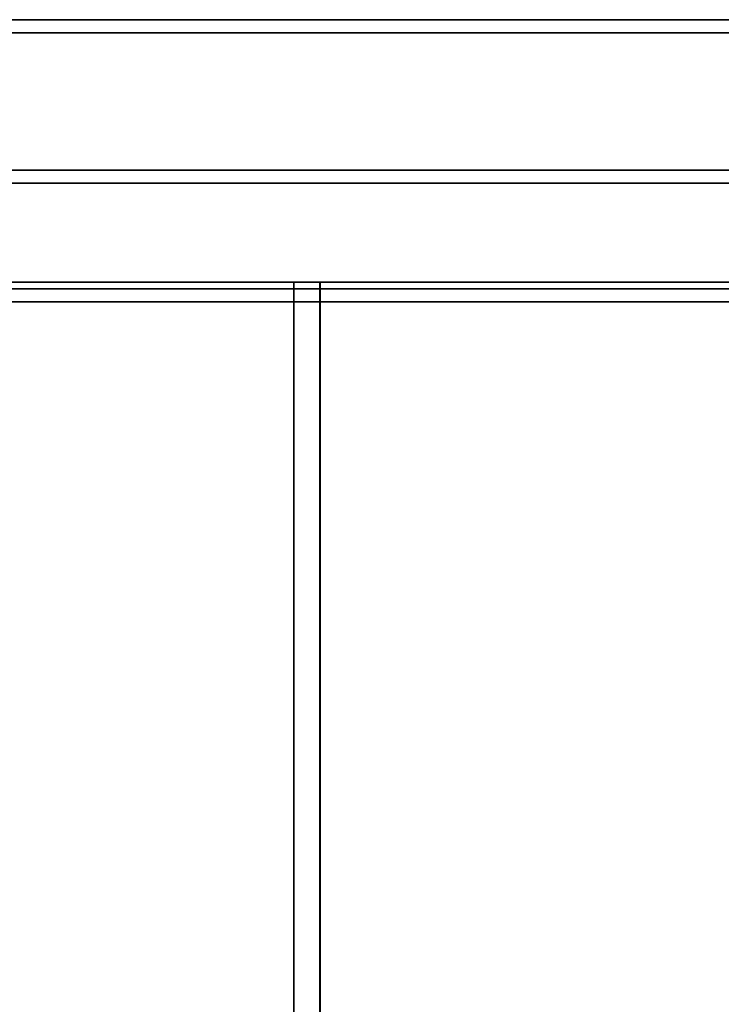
# Model space of a CAD drawing. Header units: millimetres. Extents: x -298 to 298, y -513 to 85.
# Tile 44 of 47: x 161.71 to 167.06, y -493.25 to -485.75. Entities that reach past the tile are written whole.
import ezdxf

# ---------------------------------------------------------------- set-up
doc = ezdxf.new("R2010")
doc.units = ezdxf.units.MM
doc.layers.add('1', color=7, linetype='Continuous', true_color=0xffffff)

msp = doc.modelspace()

# ---------------------------------------------------------------- linework, layer by layer
at = {"layer": '1', "color": 150, "linetype": 'Continuous', "lineweight": 35}
for p, q in [((296.5, -485.7538, 237.9999), (-296.5, -485.7538, 237.9999)), ((-296.5, -485.754, -241.0001), (296.5, -485.754, -241.0001)), ((-296.5, -485.8538, 237.9999), (296.5, -485.8538, 237.9999)), ((296.5, -485.854, -241.0001), (-296.5, -485.854, -241.0001)), ((-296.5, -486.9, 247.95), (296.5, -486.9, 247.95)), ((296.5, -486.9, 344.55), (-296.5, -486.9, 344.55)), ((296.5, -487.8038, 236.0499), (-296.5, -487.8038, 236.0499)), ((-296.5, -487.804, -239.0501), (296.5, -487.804, -239.0501))]:
    msp.add_line(p, q, dxfattribs=at)
at = {"layer": '1', "color": 254, "linetype": 'Continuous', "lineweight": 35}
for p, q in [((296.5, -486.9, 344.55), (-296.5, -486.9, 344.55)), ((-296.5, -486.9, 247.95), (296.5, -486.9, 247.95)), ((296.5, -487, 344.55), (-296.5, -487, 344.55)), ((-296.5, -487, 247.95), (296.5, -487, 247.95)), ((-296.5, -487.8038, 236.0499), (296.5011, -487.8038, 236.0499)), ((296.5011, -487.804, -239.0501), (-296.5, -487.804, -239.0501)), ((-296.5, -487.9038, 236.0499), (296.5011, -487.9038, 236.0499)), ((296.5011, -487.904, -239.0501), (-296.5, -487.904, -239.0501))]:
    msp.add_line(p, q, dxfattribs=at)
at = {"layer": '1', "color": 252, "linetype": 'Continuous', "lineweight": 35}
for p, q in [((-271.9987, -487.7538, 193.6206), (272.0013, -487.7538, 193.4793)), ((163.8006, -487.7538, 191.0074), (-163.7994, -487.7538, 191.0925)), ((163.8006, -487.7538, 191.0074), (163.8006, -500.7538, 191.0074)), ((163.9992, -487.7538, 185.5073), (163.9992, -500.7538, 185.5073)), ((271.9992, -487.7538, 185.4793), (163.9992, -487.7538, 185.5073)), ((163.9992, -487.7538, 185.5073), (164.0006, -487.7538, 190.8073)), ((164.0006, -500.7538, 190.8073), (164.0006, -487.7538, 190.8073))]:
    msp.add_line(p, q, dxfattribs=at)
at = {"layer": '1', "color": 252, "linetype": 'Continuous', "lineweight": 35, "extrusion": (-1.96238e-17, -1, 5.13279e-07)}
msp.add_arc((163.8006, 190.8071, 487.7539), 0.2, 359.98512, 89.98512, dxfattribs=at)

doc.saveas('drawing.dxf')
